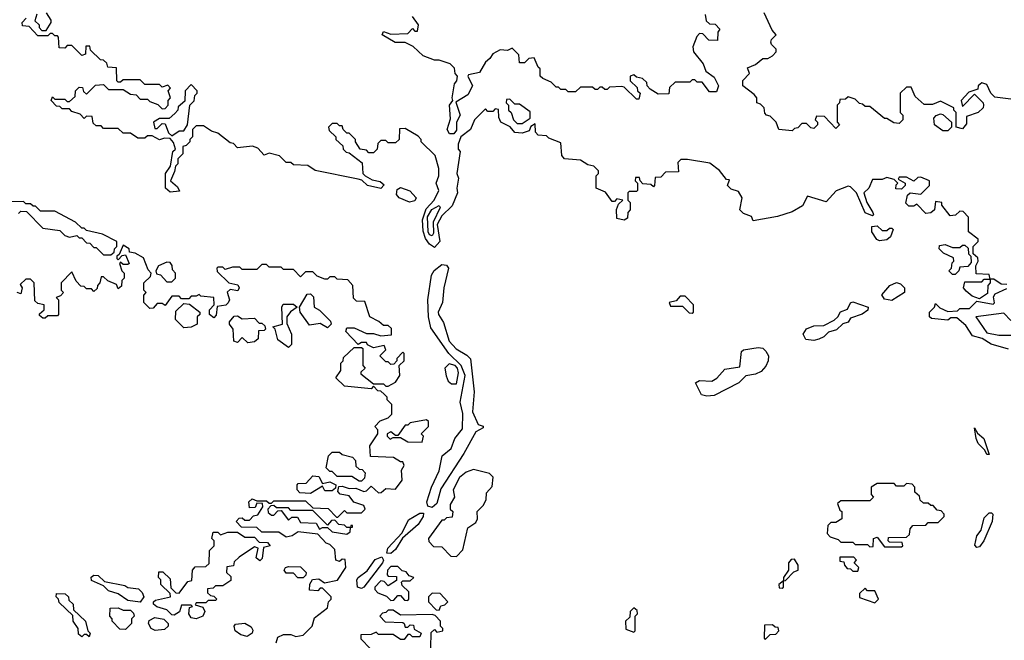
# Model space of a CAD drawing. Extents: x 2737310 to 2869991, y 870230 to 1012730.
# Tile 196 of 256: x 2760780 to 2764828, y 977936 to 980487. Entities that reach past the tile are written whole.
import ezdxf

# ---------------------------------------------------------------- set-up
doc = ezdxf.new("R2010")
doc.units = 0

msp = doc.modelspace()

# ---------------------------------------------------------------- linework, layer by layer
at = {"layer": '0CON02XD'}
for points in [[(2760850, 980510), (2760842.5, 980482.5), (2760860, 980465), (2760860, 980455), (2760871.7, 980441.7), (2760888.3, 980441.7), (2760910, 980475), (2760910, 980485), (2760890, 980515)], [(2763598.3, 980508.3), (2763601.7, 980481.7), (2763615, 980470), (2763638.3, 980468.3), (2763658.3, 980448.3), (2763650, 980435), (2763648.3, 980401.7), (2763613, 980403), (2763588.3, 980428.3), (2763575, 980430), (2763563, 980417), (2763547.5, 980375), (2763550, 980355), (2763590, 980305), (2763600, 980275), (2763635, 980250), (2763652.5, 980215), (2763645, 980190), (2763615, 980190), (2763585, 980230), (2763565, 980230), (2763555, 980240), (2763545, 980240), (2763535, 980230), (2763475, 980230), (2763451.7, 980208.3), (2763448.3, 980181.7), (2763405, 980180), (2763371.7, 980201.7), (2763360, 980215), (2763358.3, 980228.3), (2763340, 980245), (2763315, 980250), (2763305, 980260), (2763290, 980255), (2763290, 980235), (2763318.3, 980208.3), (2763320, 980195), (2763330, 980185), (2763325, 980160), (2763315, 980160), (2763265, 980210), (2763255, 980212.5), (2763205, 980210), (2763195, 980200), (2763185, 980200), (2763175, 980210), (2763165, 980210), (2763155, 980200), (2763145, 980200), (2763135, 980210), (2763085, 980210), (2763065, 980190), (2763035, 980190), (2763025, 980200), (2763005, 980200), (2762995, 980210), (2762985, 980210), (2762965, 980230), (2762930, 980245), (2762920, 980255), (2762920, 980285), (2762911.7, 980291.7), (2762895, 980330), (2762873, 980327), (2762855, 980310), (2762835, 980310), (2762831.7, 980341.7), (2762805, 980370), (2762785, 980360), (2762755, 980362.5), (2762725, 980346.7), (2762713.3, 980326.7), (2762695, 980312.5), (2762670.8, 980269.2), (2762625, 980260), (2762622.5, 980255), (2762641.2, 980215), (2762622.1, 980177.9), (2762572.5, 980147.5), (2762590, 980095), (2762575.7, 980065), (2762575, 980033.3), (2762565, 980018), (2762547.3, 980017.3), (2762537.5, 980035), (2762550.7, 980079.3), (2762546.7, 980135), (2762560, 980155), (2762557.5, 980165), (2762567, 980223), (2762577.5, 980235), (2762580, 980255), (2762570, 980265), (2762567, 980287), (2762550, 980305), (2762505, 980320), (2762485, 980320), (2762438.3, 980338.3), (2762397, 980377), (2762365, 980392.5), (2762323, 980393), (2762270, 980425), (2762275, 980437.5), (2762305, 980427.5), (2762375, 980430), (2762395, 980450), (2762405, 980440), (2762415, 980440), (2762420, 980465), (2762395, 980500)], [(2764728.3, 980221.7), (2764720, 980215), (2764718.3, 980201.7), (2764681.7, 980188.3), (2764650, 980155), (2764655, 980130), (2764705, 980180), (2764740, 980145), (2764742.5, 980135), (2764740, 980125), (2764720, 980105), (2764671.7, 980088.3), (2764671.7, 980058.3), (2764655, 980037.5), (2764630, 980045), (2764630, 980105), (2764620, 980115), (2764620, 980125), (2764565, 980152.5), (2764531.7, 980138.3), (2764498.3, 980138.3), (2764461.7, 980171.7), (2764445, 980210), (2764425, 980210), (2764400, 980185), (2764400, 980105), (2764410, 980095), (2764410, 980075), (2764395, 980060), (2764373, 980063), (2764345, 980080), (2764335, 980080), (2764275, 980130), (2764255, 980130), (2764245, 980140), (2764231.7, 980141.7), (2764215, 980160), (2764185, 980170), (2764175, 980160), (2764151.7, 980158.3), (2764150, 980145), (2764140, 980135), (2764140, 980065), (2764150, 980055), (2764135, 980040), (2764088.3, 980088.3), (2764055, 980090), (2764050, 980075), (2764060, 980065), (2764060, 980055), (2764045, 980040), (2764031.7, 980041.7), (2764015, 980060), (2763995, 980060), (2763978.3, 980041.7), (2763965, 980040), (2763955, 980030), (2763900, 980035), (2763890, 980065), (2763865, 980090), (2763850, 980095), (2763843, 980103), (2763840, 980125), (2763825, 980140), (2763810, 980145), (2763810, 980165), (2763799.3, 980179.3), (2763752.5, 980215), (2763753, 980237), (2763780, 980265), (2763771.7, 980288.3), (2763805, 980302.5), (2763835, 980327.5), (2763855, 980327.5), (2763875, 980337.5), (2763890, 980355), (2763890, 980365), (2763870, 980385), (2763867.5, 980395), (2763870, 980405), (2763890, 980425), (2763873, 980443), (2763840, 980515)], [(2763315, 979780), (2763285, 979780), (2763280, 979775), (2763280, 979745), (2763290, 979735), (2763290, 979705), (2763280, 979695), (2763278.3, 979671.7), (2763265, 979662.5), (2763235, 979670), (2763233, 979707), (2763241.7, 979728.3), (2763260, 979745), (2763235, 979750), (2763225, 979740), (2763215, 979740), (2763188.3, 979778.3), (2763150, 979795), (2763150, 979845), (2763160, 979855), (2763160, 979865), (2763140, 979885), (2763115, 979890), (2763085, 979910), (2763020, 979915), (2763008.3, 979928.3), (2763005, 979980), (2762955, 980000), (2762945, 980010), (2762911.7, 980011.7), (2762900, 980025), (2762898.3, 980058.3), (2762881.7, 980048.3), (2762875, 980030), (2762845, 980020), (2762815, 980022.5), (2762796.7, 980046.7), (2762757.5, 980065), (2762750, 980085), (2762748.3, 980118.3), (2762735, 980120), (2762725, 980110), (2762705, 980110), (2762695, 980120), (2762650, 980075), (2762632.5, 980035), (2762593.3, 980005), (2762582.5, 979975), (2762582.5, 979955), (2762590, 979945), (2762576.7, 979855), (2762583.3, 979835), (2762576.7, 979795), (2762580, 979775), (2762558.3, 979721.7), (2762515, 979680), (2762495.7, 979645), (2762507.5, 979575), (2762485, 979550), (2762464.1, 979564.1), (2762447.8, 979587.8), (2762437.9, 979617.9), (2762435.6, 979664.4), (2762450.6, 979709.4), (2762483.3, 979745), (2762502.5, 979785), (2762492.5, 979815), (2762502.5, 979845), (2762502.5, 979875), (2762488.3, 979928.3), (2762430, 979985), (2762430, 979995), (2762418.3, 980008.3), (2762365, 980040), (2762341.7, 980038.3), (2762340, 979995), (2762325, 979980), (2762295, 979980), (2762285, 979990), (2762265, 979990), (2762251.7, 979978.3), (2762250, 979955), (2762235, 979940), (2762215, 979940), (2762205, 979950), (2762180, 979955), (2762160, 979985), (2762160, 979995), (2762135, 980020), (2762125, 980020), (2762110, 980035), (2762105, 980050), (2762095, 980050), (2762085, 980060), (2762065, 980060), (2762050, 980045), (2762051.7, 980031.7), (2762080, 980005), (2762080, 979995), (2762108.3, 979968.3), (2762110, 979955), (2762121.7, 979941.7), (2762135, 979940), (2762188.3, 979898.3), (2762190, 979855), (2762200, 979845), (2762228.3, 979828.3), (2762261.7, 979821.7), (2762278.3, 979808.3), (2762265, 979792.5), (2762210, 979805), (2762186.7, 979826.7), (2762171.7, 979831.7), (2761995, 979867.5), (2761965, 979887.5), (2761905, 979890), (2761895, 979900), (2761875, 979900), (2761847.5, 979927.5), (2761805, 979937.5), (2761785, 979930), (2761758.3, 979958.3), (2761736.4, 979966.4), (2761675, 979960), (2761658.3, 979978.3), (2761645, 979980), (2761595, 980020), (2761568.3, 980028.3), (2761535, 980050), (2761505, 980050), (2761490, 980035), (2761490, 980005), (2761480, 979995), (2761480, 979985), (2761465, 979970), (2761450, 979965), (2761450, 979935), (2761430, 979915), (2761430, 979895), (2761420, 979885), (2761417, 979863), (2761400, 979825), (2761429.3, 979799.3), (2761437.5, 979782.5), (2761398.3, 979778.3), (2761380, 979795), (2761380, 979855), (2761400, 979885), (2761410, 979945), (2761420, 979955), (2761411.7, 979981.7), (2761398.3, 979998.3), (2761375, 980000), (2761355, 979992.5), (2761325, 980010), (2761305, 980010), (2761295, 980000), (2761265, 980000), (2761235, 980020), (2761205, 980020), (2761185, 980040), (2761125, 980040), (2761115, 980050), (2761095, 980050), (2761081.7, 980061.7), (2761078.3, 980088.3), (2761055, 980090), (2761045, 980080), (2761028.3, 980098.3), (2760995, 980110), (2760985, 980120), (2760955, 980120), (2760945, 980130), (2760931.7, 980131.7), (2760910, 980155), (2760915, 980170), (2760925, 980160), (2760965, 980160), (2760975, 980150), (2760985, 980150), (2761008.3, 980171.7), (2761010, 980195), (2761025, 980210), (2761038.3, 980208.3), (2761041.7, 980191.7), (2761055, 980180), (2761091.7, 980218.3), (2761125, 980220), (2761145, 980200), (2761205, 980200), (2761235, 980180), (2761258.3, 980178.3), (2761275, 980160), (2761305, 980160), (2761315, 980150), (2761348.3, 980138.3), (2761365, 980120), (2761378.3, 980121.7), (2761390, 980135), (2761390, 980155), (2761400, 980165), (2761390, 980195), (2761400, 980205), (2761388.3, 980218.3), (2761365, 980210), (2761355, 980220), (2761295, 980220), (2761275, 980240), (2761205, 980240), (2761195, 980230), (2761185, 980230), (2761180, 980235), (2761178.3, 980288.3), (2761141.7, 980291.7), (2761138.3, 980308.3), (2761125, 980320), (2761111.7, 980321.7), (2761071.7, 980361.7), (2761068.3, 980378.3), (2761051.7, 980378.3), (2761050, 980345), (2761035, 980340), (2760995, 980380), (2760975, 980380), (2760965, 980370), (2760941.7, 980371.7), (2760940, 980415), (2760935, 980420), (2760925, 980420), (2760915, 980430), (2760905, 980430), (2760895, 980420), (2760855, 980420), (2760818.3, 980458.3), (2760791.7, 980461.7), (2760790, 980475), (2760807, 980493)], [(2764855, 980160), (2764788.3, 980168.3), (2764772.5, 980185), (2764755, 980220), (2764735, 980227.5), (2764728.3, 980221.7)], [(2761405, 980010), (2761435, 980030), (2761455, 980030), (2761470, 980055), (2761480, 980135), (2761497, 980153), (2761500, 980175), (2761510, 980185), (2761510, 980195), (2761485, 980220), (2761460, 980195), (2761458.3, 980151.7), (2761431.7, 980128.3), (2761430, 980115), (2761418.3, 980101.7), (2761395, 980080), (2761355, 980080), (2761330, 980065), (2761335, 980040), (2761345, 980040), (2761365, 980060), (2761378.3, 980058.3), (2761391.7, 980021.7), (2761405, 980010)], [(2762845, 980060), (2762878.3, 980081.7), (2762878.3, 980108.3), (2762835, 980140), (2762815, 980140), (2762795, 980160), (2762781.7, 980158.3), (2762780, 980145), (2762790, 980135), (2762790, 980115), (2762800, 980105), (2762810, 980075), (2762825, 980060), (2762845, 980060)], [(2764595, 980030), (2764575, 980030), (2764540, 980055), (2764538.3, 980081.7), (2764547, 980093), (2764565, 980100), (2764575, 980097.5), (2764610, 980065), (2764610, 980045), (2764595, 980030)], [(2764838.3, 979398.3), (2764815, 979400), (2764785, 979420), (2764770, 979420), (2764770, 979405), (2764760, 979395), (2764758.3, 979361.7), (2764725, 979340), (2764695, 979350), (2764670.7, 979370.7), (2764660, 979385), (2764665, 979410), (2764735, 979410), (2764745, 979420), (2764770, 979420), (2764765, 979440), (2764711.7, 979441.7), (2764710, 979475), (2764720, 979495), (2764718.3, 979508.3), (2764700, 979525), (2764700, 979555), (2764720, 979575), (2764720, 979585), (2764680, 979615), (2764680, 979675), (2764658.3, 979698.3), (2764645, 979700), (2764627, 979683), (2764605, 979680), (2764570, 979725), (2764570, 979735), (2764545, 979740), (2764540, 979705), (2764525, 979692.5), (2764505, 979690), (2764468.3, 979728.3), (2764455, 979720), (2764435, 979720), (2764422.5, 979732.5), (2764430, 979765), (2764440, 979775), (2764485, 979770), (2764520, 979805), (2764520, 979825), (2764485, 979840), (2764471.7, 979838.3), (2764455, 979822.5), (2764425, 979840), (2764395, 979840), (2764391.7, 979831.7), (2764420, 979815), (2764420, 979805), (2764405, 979790), (2764381.7, 979791.7), (2764382.5, 979807.5), (2764390, 979815), (2764375, 979830), (2764345, 979837.5), (2764325, 979830), (2764285, 979830), (2764270, 979795), (2764250, 979775), (2764262.5, 979735), (2764287.5, 979695), (2764290, 979685), (2764285, 979680), (2764255, 979692.5), (2764220, 979775), (2764195, 979800), (2764185, 979802.5), (2764136.4, 979783.6), (2764095, 979737.5), (2764018.3, 979761.7), (2763997.7, 979722.3), (2763955, 979697.5), (2763895, 979677.5), (2763795, 979660), (2763788.3, 979678.3), (2763755, 979690), (2763740, 979705), (2763750, 979755), (2763735, 979780), (2763705, 979790), (2763690, 979805), (2763698.3, 979828.3), (2763685, 979830), (2763656.4, 979866.4), (2763617, 979897), (2763525, 979912.5), (2763498.3, 979911.7), (2763485, 979900), (2763488.3, 979861.7), (2763435, 979860), (2763415, 979840), (2763391.7, 979838.3), (2763390, 979805), (2763385, 979800), (2763375, 979810), (2763341.7, 979811.7), (2763330, 979825), (2763328.3, 979838.3), (2763311.7, 979838.3), (2763310, 979825), (2763320, 979815), (2763320, 979785), (2763315, 979780)], [(2762383, 979737), (2762340, 979755), (2762328.3, 979768.3), (2762331.7, 979788.3), (2762345, 979797.5), (2762383.3, 979783.3), (2762410, 979755), (2762405, 979742.5), (2762383, 979737)], [(2761155, 979520), (2761168.3, 979531.7), (2761170, 979545), (2761180, 979555), (2761180, 979575), (2761120, 979605), (2761055, 979620), (2761045, 979630), (2761035, 979630), (2761010, 979655), (2760925, 979700), (2760865, 979700), (2760845, 979720), (2760835, 979720), (2760825, 979730), (2760805, 979730), (2760795, 979740), (2760741.7, 979738.3)], [(2760775, 979690), (2760785, 979700), (2760808.3, 979698.3), (2760875, 979630), (2760945, 979620), (2760965, 979600), (2760985, 979592.5), (2761015, 979600), (2761025, 979590), (2761035, 979590), (2761055, 979570), (2761068.3, 979568.3), (2761085, 979550), (2761095, 979550), (2761125, 979520), (2761155, 979520)], [(2762475, 979598), (2762465, 979602), (2762458.9, 979615), (2762456.8, 979676.8), (2762473.6, 979706.4), (2762505, 979722.5), (2762508.8, 979715), (2762480, 979655), (2762480.6, 979609.4), (2762475, 979598)], [(2764315, 979577.5), (2764303.6, 979583.6), (2764282.5, 979615), (2764283.6, 979636.4), (2764305, 979640), (2764325, 979620), (2764345, 979620), (2764355, 979630), (2764365, 979630), (2764370, 979625), (2764360, 979595), (2764345, 979582.5), (2764315, 979577.5)], [(2761833.8, 977926.2), (2761840.7, 977949.3), (2761865, 977960), (2761895, 977960), (2761915, 977952.5), (2761945, 977957.5), (2761982.5, 977995), (2761991.7, 978028.3), (2762045, 978070), (2762050, 978095), (2762060, 978105), (2762060, 978115), (2762025, 978150), (2762015, 978150), (2762005, 978140), (2761971.7, 978141.7), (2761973, 978167), (2761983.3, 978186.7), (2762009.3, 978189.3), (2762032.5, 978172.5), (2762087, 978183), (2762120, 978235), (2762118.3, 978268.3), (2762105, 978270), (2762095, 978260), (2762080, 978265), (2762075, 978310), (2762055, 978330), (2762040, 978335), (2762005, 978372.5), (2761925, 978382.5), (2761900, 978365), (2761875, 978360), (2761845, 978380), (2761775, 978380), (2761755, 978400), (2761691.7, 978401.7), (2761670, 978425), (2761681.7, 978438.3), (2761695, 978440), (2761705, 978430), (2761725, 978430), (2761741.7, 978448.3), (2761758.3, 978451.7), (2761780, 978485), (2761778.3, 978498.3), (2761755, 978500), (2761748.3, 978481.7), (2761725, 978480), (2761722.5, 978505), (2761735, 978517.5), (2761755, 978510), (2761795, 978510), (2761805, 978500), (2761815, 978500), (2761825, 978510), (2761955, 978510), (2761985, 978480), (2762048.3, 978478.3), (2762081.7, 978441.7), (2762088.3, 978441.7), (2762115, 978470), (2762125, 978460), (2762185, 978460), (2762200, 978475), (2762195, 978490), (2762153.3, 978503.3), (2762135, 978530), (2762097, 978537), (2762088.3, 978548.3), (2762091.7, 978568.3), (2762105, 978570), (2762135, 978560), (2762161.7, 978561.7), (2762195, 978547.5), (2762205, 978550), (2762225, 978570), (2762255, 978542.5), (2762266.1, 978543.9), (2762285, 978560), (2762325, 978557.5), (2762352.5, 978595), (2762350, 978635), (2762360, 978655), (2762355, 978670), (2762345, 978670), (2762317, 978687), (2762221.7, 978691.7), (2762220, 978735), (2762252.5, 978785), (2762251.7, 978801.7), (2762240, 978815), (2762261.7, 978838.3), (2762295, 978850), (2762310, 978865), (2762310, 978905), (2762290, 978925), (2762290, 978935), (2762278.3, 978948.3), (2762265, 978960), (2762251.7, 978961.7), (2762235, 978980), (2762225, 978970), (2762115, 978980), (2762080, 979015), (2762100, 979045), (2762100, 979075), (2762110, 979085), (2762111.7, 979098.3), (2762155, 979140), (2762185, 979140), (2762190, 979135), (2762190, 979065), (2762200, 979055), (2762181.7, 979038.3), (2762181.7, 979031.7), (2762235, 978990), (2762275, 978990), (2762285, 978980), (2762295, 978980), (2762325, 978997.5), (2762342.5, 979025), (2762340, 979065), (2762360, 979085), (2762360, 979115), (2762355, 979120), (2762330, 979095), (2762330, 979085), (2762318.3, 979071.7), (2762305, 979070), (2762295, 979080), (2762285, 979080), (2762260, 979105), (2762285, 979130), (2762278.3, 979148.3), (2762235, 979137.5), (2762210, 979150), (2762205, 979160), (2762185, 979160), (2762171.7, 979151.7), (2762120, 979205), (2762125, 979220), (2762155, 979220), (2762205, 979197.5), (2762235, 979197.5), (2762265, 979187.5), (2762308.3, 979191.7), (2762308.3, 979218.3), (2762295, 979230), (2762275, 979230), (2762257, 979247), (2762220, 979265), (2762198.3, 979328.3), (2762165, 979330), (2762151.7, 979341.7), (2762150, 979395), (2762128.3, 979418.3), (2762085, 979420), (2762075, 979430), (2762055, 979430), (2762045, 979420), (2762035, 979420), (2762003, 979433), (2761985, 979450), (2761955, 979450), (2761935, 979430), (2761905, 979460), (2761865, 979460), (2761855, 979470), (2761805, 979470), (2761795, 979480), (2761775, 979480), (2761755, 979460), (2761695, 979460), (2761685, 979470), (2761655, 979470), (2761625, 979460), (2761615, 979470), (2761595, 979470), (2761590, 979465), (2761591.7, 979451.7), (2761640, 979405), (2761677, 979397), (2761682.5, 979385), (2761677, 979373), (2761645, 979377.5), (2761632.5, 979367.5), (2761642.5, 979335), (2761637, 979323), (2761627, 979313), (2761591.7, 979308.3), (2761587, 979273), (2761578.3, 979261.7), (2761560, 979275), (2761560, 979295), (2761580, 979315), (2761577.5, 979345), (2761525, 979350), (2761517.5, 979357.5), (2761505, 979350), (2761485, 979350), (2761475, 979340), (2761445, 979340), (2761435, 979350), (2761405, 979350), (2761378.3, 979311.7), (2761365, 979320), (2761345, 979320), (2761328.3, 979301.7), (2761315, 979300), (2761290, 979325), (2761290, 979355), (2761300, 979365), (2761290, 979375), (2761290, 979405), (2761318.3, 979431.7), (2761320, 979445), (2761308.3, 979458.3), (2761288.3, 979508.3), (2761255, 979527.5), (2761231.7, 979531.7), (2761230, 979545), (2761205, 979560), (2761188.3, 979521.7), (2761180, 979515), (2761180, 979505), (2761185, 979500), (2761201.7, 979518.3), (2761215, 979520), (2761230, 979485), (2761225, 979480), (2761205, 979480), (2761195, 979490), (2761190, 979485), (2761200, 979455), (2761210, 979445), (2761210, 979425), (2761200, 979415), (2761198.3, 979391.7), (2761185, 979380), (2761178.3, 979398.3), (2761143, 979413), (2761125, 979430), (2761115, 979430), (2761110, 979405), (2761100, 979395), (2761098.3, 979381.7), (2761085, 979370), (2761075, 979380), (2761055, 979380), (2761045, 979390), (2761031.7, 979391.7), (2761011.7, 979411.7), (2760995, 979450), (2760950, 979405), (2760950, 979375), (2760960, 979365), (2760948.3, 979351.7), (2760930, 979345), (2760940, 979335), (2760940, 979275), (2760935, 979270), (2760895, 979270), (2760885, 979260), (2760875, 979260), (2760861.7, 979271.7), (2760861.7, 979278.3), (2760880, 979295), (2760880, 979315), (2760855, 979320), (2760841.7, 979331.7), (2760840, 979405), (2760825, 979420), (2760805, 979420), (2760781.7, 979398.3), (2760790, 979385), (2760785, 979360), (2760770, 979365)], [(2764625, 979440), (2764615, 979440), (2764600, 979455), (2764610, 979465), (2764613, 979487), (2764620, 979495), (2764618.3, 979508.3), (2764577, 979527), (2764560, 979545), (2764561.7, 979558.3), (2764585, 979562.5), (2764615, 979550), (2764645, 979550), (2764655, 979560), (2764665, 979560), (2764678.3, 979548.3), (2764680, 979525), (2764690, 979515), (2764691.7, 979488.3), (2764677, 979473), (2764645, 979470), (2764640, 979455), (2764625, 979440)], [(2761405, 979410), (2761420, 979425), (2761420, 979445), (2761408.3, 979458.3), (2761407, 979477), (2761398.3, 979488.3), (2761385, 979490), (2761350, 979475), (2761340, 979455), (2761341.7, 979441.7), (2761358.3, 979438.3), (2761385, 979410), (2761405, 979410)], [(2762475, 978482.5), (2762457.5, 978487.5), (2762454.2, 978505), (2762472.9, 978565), (2762505, 978632.5), (2762516.7, 978695), (2762553.8, 978725), (2762569.2, 978765), (2762600, 978805), (2762602.3, 978867.7), (2762590.5, 978915), (2762610.8, 979025), (2762594.6, 979065), (2762544.6, 979114.6), (2762469.8, 979219.8), (2762460, 979265), (2762457.8, 979335), (2762472.7, 979437.3), (2762484.3, 979455.7), (2762515, 979480), (2762535, 979477.5), (2762543.3, 979465), (2762523.8, 979385), (2762517.5, 979325), (2762500, 979285), (2762501.2, 979275), (2762521.9, 979241.9), (2762546, 979165), (2762573.8, 979133.8), (2762618, 979108), (2762632.8, 979092.8), (2762647.9, 978957.9), (2762646, 978925), (2762641.2, 978875), (2762665, 978822.5), (2762685, 978816.7), (2762685, 978810), (2762655, 978793.3), (2762605.7, 978704.3), (2762511.7, 978558.3), (2762495, 978498.8), (2762475, 978482.5)], [(2764365, 979332.5), (2764335, 979337.5), (2764323.9, 979356.1), (2764356.7, 979395), (2764385, 979406.2), (2764401.2, 979401.2), (2764416.7, 979385), (2764416.7, 979365), (2764365, 979332.5)], [(2764845, 979132.5), (2764773, 979153), (2764737, 979177), (2764697, 979187), (2764669.5, 979229.5), (2764631.7, 979261.7), (2764608.3, 979261.7), (2764595, 979252.5), (2764528.3, 979258.3), (2764520, 979265), (2764520, 979285), (2764540, 979305), (2764545, 979320), (2764563, 979303), (2764595, 979287.5), (2764635, 979290), (2764645, 979300), (2764685, 979300), (2764715, 979330), (2764781.7, 979318.3), (2764786.7, 979323.3), (2764782.5, 979347.5), (2764790, 979360), (2764838.3, 979381.7)], [(2762045, 979220), (2762015, 979237.5), (2761971.7, 979231.7), (2761932.5, 979285), (2761930, 979305), (2761961.7, 979358.3), (2761975, 979360), (2761988.3, 979348.3), (2761990, 979305), (2762012.5, 979292.5), (2762058.3, 979248.3), (2762060, 979235), (2762045, 979220)], [(2763545, 979280), (2763550, 979285), (2763550, 979315), (2763515, 979350), (2763495, 979350), (2763478.3, 979331.7), (2763450, 979325), (2763455, 979310), (2763505, 979310), (2763531.7, 979281.7), (2763545, 979280)], [(2761455, 979220), (2761420, 979255), (2761421.7, 979288.3), (2761455, 979320), (2761478.3, 979318.3), (2761520, 979285), (2761520, 979275), (2761510, 979265), (2761510, 979235), (2761485, 979222.5), (2761455, 979220)], [(2761885, 979140), (2761841.7, 979171.7), (2761830, 979215), (2761820, 979225), (2761860, 979235), (2761857.5, 979305), (2761862.5, 979317.5), (2761905, 979317.5), (2761920, 979305), (2761893.6, 979286.4), (2761877.5, 979265), (2761878.3, 979238.3), (2761897.5, 979195), (2761897.5, 979152.5), (2761885, 979140)], [(2764045, 979168), (2764012.3, 979172.3), (2764001.2, 979195), (2764015, 979216.2), (2764045, 979228), (2764085, 979230), (2764128.6, 979251.4), (2764143.3, 979265), (2764153.6, 979286.4), (2764182.5, 979297.5), (2764195, 979323.3), (2764205, 979326.7), (2764267.5, 979305), (2764266.4, 979293.6), (2764243.6, 979276.4), (2764195, 979260), (2764186.2, 979243.8), (2764163.8, 979236.2), (2764138.3, 979211.7), (2764105, 979202.5), (2764086.2, 979183.8), (2764065, 979173.3), (2764045, 979168)], [(2761718.3, 979158.3), (2761695, 979180), (2761675, 979160), (2761660, 979165), (2761657.5, 979215), (2761642.5, 979235), (2761642.5, 979245), (2761661.7, 979268.3), (2761675, 979270), (2761695, 979257.5), (2761745, 979260), (2761765, 979240), (2761775, 979240), (2761788.3, 979228.3), (2761790, 979215), (2761785, 979210), (2761761.7, 979208.3), (2761760, 979175), (2761745, 979162.5), (2761718.3, 979158.3)], [(2764855, 979250), (2764825, 979280), (2764710, 979265), (2764755, 979200), (2764805, 979190), (2764855, 979190)], [(2763605, 978939.4), (2763583.3, 978945), (2763557.5, 978995), (2763575, 979003.8), (2763625, 979001.2), (2763645.9, 979014.1), (2763679.3, 979050.7), (2763740, 979060), (2763747, 979123), (2763755, 979130), (2763815, 979140), (2763835, 979136.7), (2763847.5, 979125), (2763857.5, 979105), (2763856.7, 979085), (2763847.5, 979062.5), (2763828.6, 979041.4), (2763805, 979030), (2763765, 979023.3), (2763735.8, 978994.2), (2763635, 978942.5), (2763605, 978939.4)], [(2762575, 978990), (2762583.3, 979035), (2762579.2, 979055), (2762570, 979065), (2762545, 979072.5), (2762527.5, 979055), (2762533, 979023), (2762541.7, 979001.7), (2762555, 978990), (2762575, 978990)], [(2762435, 978750), (2762440, 978775), (2762430, 978785), (2762460, 978815), (2762460, 978835), (2762451.7, 978841.7), (2762385, 978830), (2762375, 978820), (2762365, 978820), (2762335, 978777.5), (2762325, 978777.5), (2762305, 978792.5), (2762290, 978785), (2762290, 978775), (2762303.3, 978763.3), (2762315, 978770), (2762345, 978770), (2762375, 978752.5), (2762435, 978750)], [(2764765, 978700), (2764755, 978700), (2764747, 978717), (2764720, 978745), (2764711.2, 978765), (2764705, 978810), (2764717.5, 978787.5), (2764743.8, 978765), (2764765, 978700)], [(2762185, 978590), (2762175, 978590), (2762145, 978610), (2762085, 978610), (2762065, 978630), (2762055, 978630), (2762040, 978645), (2762050, 978695), (2762065, 978710), (2762095, 978710), (2762105, 978700), (2762148.3, 978688.3), (2762160, 978675), (2762161.7, 978651.7), (2762175, 978640), (2762188.3, 978638.3), (2762200, 978625), (2762197, 978603), (2762185, 978590)], [(2761975, 978540), (2761931.7, 978541.7), (2761920, 978555), (2761920, 978575), (2761925, 978580), (2761958.3, 978581.7), (2761985, 978612.5), (2762009.3, 978609.3), (2762025, 978580), (2762055, 978587.5), (2762080, 978575), (2762078.3, 978561.7), (2762065, 978550), (2762035, 978550), (2762025, 978570), (2761975, 978540)], [(2762575, 978280), (2762601.7, 978308.3), (2762621.7, 978398.3), (2762655, 978420), (2762662.5, 978435), (2762660, 978465), (2762685, 978490), (2762697, 978513), (2762698.3, 978541.7), (2762721.7, 978568.3), (2762726.4, 978606.4), (2762711.7, 978621.7), (2762645, 978637.5), (2762615, 978627.5), (2762587.5, 978605), (2762562.5, 978555), (2762567.5, 978525), (2762550, 978495), (2762550, 978475), (2762560, 978465), (2762558.3, 978441.7), (2762535, 978440), (2762525, 978430), (2762515, 978430), (2762460, 978355), (2762461.7, 978341.7), (2762481.7, 978321.7), (2762515, 978320), (2762551.7, 978281.7), (2762575, 978280)], [(2764405, 978320), (2764410, 978325), (2764408.3, 978338.3), (2764355, 978340), (2764350, 978345), (2764351.7, 978358.3), (2764425, 978360), (2764438.3, 978371.7), (2764440, 978395), (2764451.7, 978408.3), (2764505, 978410), (2764515, 978420), (2764555, 978420), (2764580, 978445), (2764580, 978455), (2764568.3, 978468.3), (2764551.7, 978471.7), (2764535, 978490), (2764525, 978490), (2764515, 978500), (2764495, 978500), (2764481.7, 978511.7), (2764478.3, 978528.3), (2764460, 978545), (2764460, 978565), (2764448.3, 978578.3), (2764425, 978580), (2764415, 978570), (2764385, 978570), (2764375, 978580), (2764305, 978580), (2764280, 978565), (2764280, 978535), (2764290, 978525), (2764275, 978510), (2764155, 978510), (2764141.7, 978498.3), (2764151.7, 978471.7), (2764160, 978465), (2764160, 978435), (2764135, 978420), (2764115, 978420), (2764101.7, 978408.3), (2764100, 978375), (2764111.7, 978361.7), (2764145, 978350), (2764155, 978340), (2764205, 978340), (2764215, 978330), (2764265, 978330), (2764275, 978320), (2764288.3, 978321.7), (2764290, 978355), (2764305, 978360), (2764335, 978320), (2764405, 978320)], [(2762125, 978372.5), (2762138.3, 978381.7), (2762140, 978400), (2762148.3, 978401.7), (2762148.3, 978408.3), (2762141.7, 978408.3), (2762140, 978400), (2762125, 978400), (2762115, 978410), (2762091.7, 978411.7), (2762075, 978430), (2762061.7, 978428.3), (2762045, 978410), (2761985, 978470), (2761895, 978470), (2761885, 978480), (2761835, 978480), (2761825, 978490), (2761811.7, 978488.3), (2761800, 978475), (2761801.7, 978461.7), (2761815, 978450), (2761825, 978450), (2761841.7, 978468.3), (2761855, 978470), (2761885, 978430), (2761898.3, 978441.7), (2761921.7, 978441.7), (2761935, 978420), (2761998.3, 978418.3), (2762013, 978393), (2762025, 978400), (2762045, 978400), (2762065, 978382.5), (2762125, 978372.5)], [(2762305, 978293.1), (2762288.8, 978295), (2762292.9, 978315), (2762351.9, 978378.1), (2762378, 978432), (2762425, 978458.8), (2762439.3, 978459.3), (2762438.8, 978445), (2762418.3, 978411.7), (2762354.1, 978355.9), (2762325, 978309.2), (2762305, 978293.1)], [(2764715, 978317.5), (2764706.7, 978326.7), (2764714.2, 978365), (2764731.7, 978388.3), (2764745, 978440), (2764765, 978460), (2764775, 978460), (2764780, 978455), (2764777.5, 978425), (2764743.8, 978345), (2764725, 978320), (2764715, 978317.5)], [(2761505, 978023.8), (2761485, 978028.8), (2761475.8, 978045), (2761478.3, 978071.7), (2761490, 978075), (2761485, 978080), (2761445, 978080), (2761437.3, 978052.7), (2761415, 978039.2), (2761405, 978041.2), (2761385, 978061.2), (2761343.8, 978073.8), (2761330, 978085), (2761330, 978095), (2761338.3, 978101.7), (2761400, 978115), (2761398.3, 978128.3), (2761360, 978165), (2761360, 978185), (2761350, 978195), (2761351.7, 978218.3), (2761368.3, 978218.3), (2761398.3, 978188.3), (2761401.7, 978151.7), (2761421.7, 978131.7), (2761435, 978130), (2761471.7, 978178.3), (2761488.3, 978181.7), (2761490, 978225), (2761501.7, 978238.3), (2761545, 978240), (2761558.3, 978251.7), (2761560, 978305), (2761580, 978325), (2761580, 978345), (2761570, 978355), (2761575, 978380), (2761595, 978380), (2761605, 978370), (2761635, 978380), (2761675, 978380), (2761705, 978360), (2761745, 978360), (2761765, 978340), (2761798.3, 978338.3), (2761810, 978325), (2761781.7, 978318.3), (2761777, 978273), (2761767, 978263), (2761752.5, 978275), (2761760, 978315), (2761745, 978320), (2761681.7, 978278.3), (2761661.7, 978258.3), (2761658.3, 978241.7), (2761631.7, 978238.3), (2761630, 978215), (2761648.3, 978198.3), (2761648.3, 978181.7), (2761615, 978160), (2761585, 978160), (2761575, 978150), (2761551.7, 978148.3), (2761551.7, 978131.7), (2761565, 978120), (2761578.3, 978118.3), (2761590, 978105), (2761585, 978100), (2761555, 978100), (2761545, 978090), (2761505, 978090), (2761501.7, 978081.7), (2761532.5, 978072.5), (2761541.2, 978055), (2761533.3, 978035), (2761505, 978023.8)], [(2762185, 978149.2), (2762168.8, 978155), (2762165.7, 978184.3), (2762170.8, 978195), (2762208, 978222), (2762241.2, 978268.8), (2762268.6, 978278.6), (2762275.7, 978265.7), (2762271.4, 978255), (2762195, 978154.2), (2762185, 978149.2)], [(2763915, 978150), (2763920, 978155), (2763920, 978180), (2763928.3, 978181.7), (2763961.7, 978218.3), (2763980, 978225), (2763980, 978245), (2763965, 978270), (2763951.7, 978268.3), (2763940, 978255), (2763940, 978225), (2763920, 978195), (2763920, 978180), (2763900, 978165), (2763901.7, 978151.7), (2763915, 978150)], [(2764225, 978220), (2764230, 978235), (2764210, 978255), (2764220, 978265), (2764208.3, 978278.3), (2764151.7, 978278.3), (2764151.7, 978261.7), (2764168.3, 978258.3), (2764170, 978245), (2764181.7, 978231.7), (2764195, 978230), (2764205, 978220), (2764225, 978220)], [(2761275, 978093.3), (2761225, 978100), (2761185, 978126.7), (2761145, 978140), (2761125, 978160), (2761075, 978182.5), (2761073.9, 978196.1), (2761085, 978203.3), (2761103, 978203), (2761128.3, 978178.3), (2761211.7, 978161.7), (2761225, 978153.3), (2761268.3, 978148.3), (2761283.3, 978133.3), (2761290, 978115), (2761275, 978093.3)], [(2761945, 978192.5), (2761923, 978193), (2761905, 978212.5), (2761875, 978212.5), (2761867.5, 978225), (2761872.5, 978235), (2761885, 978240), (2761935, 978237.5), (2761957.5, 978215), (2761956.7, 978203.3), (2761945, 978192.5)], [(2762375, 978100), (2762380, 978105), (2762380, 978135), (2762351.7, 978161.7), (2762350, 978175), (2762355, 978180), (2762385, 978180), (2762400, 978195), (2762381.7, 978201.7), (2762368.3, 978218.3), (2762351.7, 978221.7), (2762335, 978240), (2762305, 978240), (2762292.5, 978225), (2762290, 978205), (2762295, 978200), (2762328.3, 978198.3), (2762328.3, 978181.7), (2762295, 978160), (2762278.3, 978178.3), (2762265, 978180), (2762240, 978155), (2762240, 978145), (2762251.7, 978131.7), (2762288.3, 978118.3), (2762305, 978100), (2762318.3, 978101.7), (2762335, 978120), (2762345, 978120), (2762361.7, 978101.7), (2762375, 978100)], [(2761065, 977950), (2761055, 977960), (2761045, 977960), (2761035, 977950), (2761021.7, 977961.7), (2761020, 977985), (2761000, 978015), (2760998.3, 978038.3), (2760941.7, 978091.7), (2760940, 978105), (2760930, 978115), (2760931.7, 978128.3), (2760967, 978127), (2760980, 978115), (2760981.7, 978101.7), (2761000, 978085), (2761001.7, 978061.7), (2761050, 978015), (2761060, 977975), (2761070, 977965), (2761065, 977950)], [(2762505, 978060), (2762511.7, 978078.3), (2762528.3, 978081.7), (2762540, 978095), (2762508.3, 978128.3), (2762475, 978130), (2762460, 978115), (2762460, 978095), (2762491.7, 978061.7), (2762505, 978060)], [(2764295, 978090), (2764310, 978105), (2764295, 978140), (2764265, 978140), (2764255, 978150), (2764231.7, 978128.3), (2764231.7, 978111.7), (2764295, 978090)], [(2761215, 977980), (2761191.7, 977981.7), (2761160, 978015), (2761160, 978025), (2761150, 978035), (2761151.7, 978068.3), (2761185, 978070), (2761205, 978060), (2761235, 978060), (2761248.3, 978048.3), (2761250, 978035), (2761240, 978025), (2761240, 978005), (2761215, 977980)], [(2762470, 977905), (2762471.7, 977968.3), (2762485, 977980), (2762495, 977970), (2762520, 977975), (2762520, 977985), (2762510, 977995), (2762510, 978015), (2762488.3, 978038.3), (2762475, 978042.5), (2762345, 978040), (2762315, 978060), (2762295, 978060), (2762285, 978050), (2762271.7, 978048.3), (2762260, 978035), (2762281.7, 978011.7), (2762355, 978010), (2762360, 978005), (2762365, 977990), (2762375, 977990), (2762385, 978000), (2762398.3, 977998.3), (2762401.7, 977981.7), (2762430, 977965), (2762425, 977950), (2762395, 977950), (2762385, 977960), (2762375, 977960), (2762360, 977940), (2762345, 977940), (2762315, 977960), (2762255, 977960), (2762245, 977970), (2762225, 977960), (2762181.7, 977958.3), (2762181.7, 977941.7), (2762221.7, 977901.7)], [(2763305, 977970), (2763310, 977975), (2763310, 978035), (2763320, 978045), (2763318.3, 978058.3), (2763305, 978070), (2763290, 978055), (2763288.3, 978031.7), (2763270, 978015), (2763271.7, 977981.7), (2763305, 977970)], [(2761337, 977977), (2761320, 977985), (2761310, 978005), (2761311.7, 978018.3), (2761335, 978030), (2761372.7, 978022.7), (2761390, 978005), (2761390, 977995), (2761375, 977980), (2761337, 977977)], [(2761715, 977952.5), (2761688.9, 977958.9), (2761666, 977975), (2761661.2, 977995), (2761667.3, 978002.7), (2761705, 978006), (2761731.4, 977991.4), (2761738.3, 977978.3), (2761736.2, 977965), (2761715, 977952.5)], [(2763845, 977940), (2763865, 977960), (2763888.3, 977961.7), (2763900, 977975), (2763898.3, 977988.3), (2763885, 977990), (2763875, 978000), (2763841.7, 977998.3), (2763840, 977945), (2763845, 977940)]]:
    msp.add_lwpolyline(points, dxfattribs=at)

doc.saveas('drawing.dxf')
